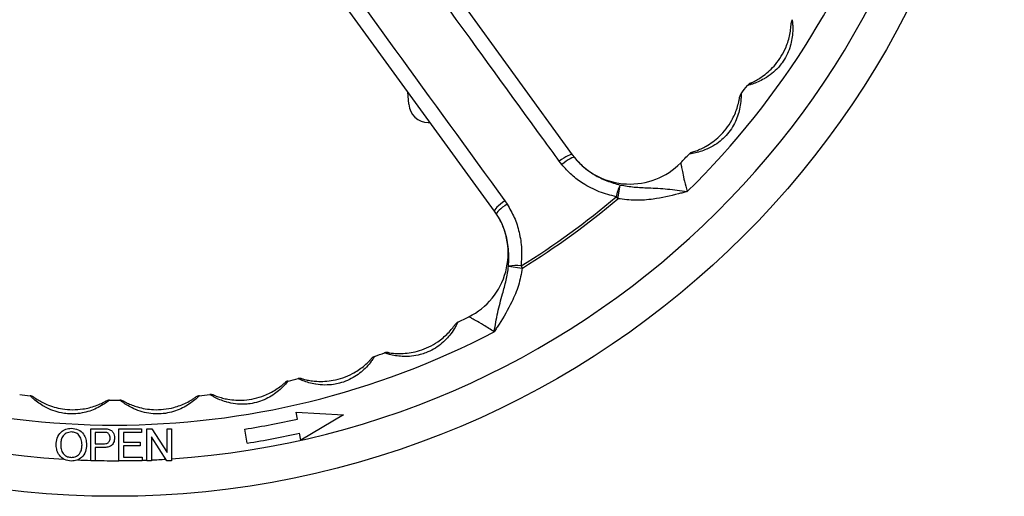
# Model space of a CAD drawing. Header units: millimetres. Extents: x 635 to 3836, y -1496 to 1629.
# Tile 3 of 46: x 1636 to 1913, y -1496 to -1362. Entities that reach past the tile are written whole.
import ezdxf

# ---------------------------------------------------------------- set-up
doc = ezdxf.new("R2010")
doc.units = ezdxf.units.MM

msp = doc.modelspace()

# ---------------------------------------------------------------- linework, layer by layer
at = {"color": 7, "linetype": 'Continuous', "lineweight": 25}
for p, q in [((1706.84, -1282.98), (1791.78, -1399.89)), ((1769.94, -1415.76), (1685, -1298.85)), ((1745.82, -1385.73), (1745.58, -1382.23)), ((1751.31, -1390.85), (1751.84, -1390.85)), ((1791.78, -1399.89), (1792.38, -1400.67)), ((1788.82, -1402.62), (1788.11, -1401.69)), ((1804.57, -1412.24), (1805.27, -1408.4)), ((1772.79, -1412.82), (1773.46, -1413.79)), ((1804.12, -1411.7), (1804.57, -1412.24)), ((1770.5, -1416.57), (1769.94, -1415.76)), ((1773.87, -1431.22), (1777.73, -1431.74)), ((1777.36, -1431.14), (1777.73, -1431.74)), ((1714.52, -1474.15), (1714.21, -1472.18)), ((1714.21, -1472.18), (1727.49, -1472.92)), ((1727.49, -1472.92), (1715.46, -1480.08)), ((1656.46, -1476.85), (1659.77, -1476.85)), ((1656.46, -1485.85), (1656.46, -1476.85)), ((1664.36, -1476.85), (1670.7, -1476.85)), ((1664.36, -1485.85), (1664.36, -1476.85)), ((1670.7, -1476.85), (1670.7, -1477.89)), ((1672.25, -1485.85), (1672.25, -1476.85)), ((1672.25, -1476.85), (1673.59, -1476.85)), ((1673.59, -1476.85), (1677.9, -1483.56)), ((1677.9, -1483.56), (1677.9, -1476.85)), ((1677.9, -1476.85), (1679.17, -1476.85)), ((1679.17, -1476.85), (1679.17, -1485.85)), ((1700.41, -1480.92), (1699.78, -1476.97)), ((1659.88, -1477.89), (1657.73, -1477.89)), ((1657.73, -1477.89), (1657.73, -1481.12)), ((1670.7, -1477.89), (1665.62, -1477.89)), ((1665.62, -1477.89), (1665.62, -1480.66)), ((1677.83, -1485.85), (1673.52, -1479.13)), ((1673.52, -1479.13), (1673.52, -1485.85)), ((1715.46, -1480.08), (1715.15, -1478.1)), ((1657.73, -1481.12), (1659.9, -1481.12)), ((1659.94, -1482.16), (1657.73, -1482.16)), ((1657.73, -1482.16), (1657.73, -1485.85)), ((1665.62, -1480.66), (1670.36, -1480.66)), ((1670.36, -1481.69), (1665.62, -1481.69)), ((1665.62, -1481.69), (1665.62, -1484.81)), ((1670.36, -1480.66), (1670.36, -1481.69)), ((1657.73, -1485.85), (1656.46, -1485.85)), ((1670.93, -1485.85), (1664.36, -1485.85)), ((1665.62, -1484.81), (1670.93, -1484.81)), ((1670.93, -1484.81), (1670.93, -1485.85)), ((1673.52, -1485.85), (1672.25, -1485.85)), ((1679.17, -1485.85), (1677.83, -1485.85))]:
    msp.add_line(p, q, dxfattribs=at)
at = {"color": 7, "linetype": 'Continuous', "lineweight": 25, "flags": 128}
for points in [[(1791.78, -1399.89), (1791.64, -1399.83), (1791.38, -1399.85), (1791, -1399.97), (1790.53, -1400.18), (1789.99, -1400.47), (1789.38, -1400.83), (1788.75, -1401.24), (1788.11, -1401.69)], [(1792.38, -1400.67), (1792.23, -1400.61), (1791.97, -1400.65), (1791.61, -1400.78), (1791.15, -1401.01), (1790.63, -1401.32), (1790.05, -1401.71), (1789.44, -1402.15), (1788.82, -1402.62)], [(1772.79, -1412.82), (1772.16, -1413.29), (1771.57, -1413.77), (1771.05, -1414.23), (1770.6, -1414.66), (1770.26, -1415.04), (1770.03, -1415.36), (1769.92, -1415.6), (1769.94, -1415.76)], [(1773.46, -1413.79), (1772.81, -1414.22), (1772.2, -1414.67), (1771.66, -1415.1), (1771.2, -1415.51), (1770.85, -1415.87), (1770.6, -1416.17), (1770.49, -1416.41), (1770.5, -1416.57)]]:
    msp.add_lwpolyline(points, dxfattribs=at)
at = {"color": 7, "linetype": 'Continuous', "lineweight": 25}
msp.add_circle((1663.18, -1245.85), 250, dxfattribs=at)
for centre, radius, start, end in [((1663.18, -1245.85), 230, 314.375, 9.625), ((1663.18, -1245.85), 240, 273.8207, 355.8301), ((1663.18, -1245.85), 240, 184.8006, 266.5784), ((1855.27, -1363), 2, 148.622, 178.2187), ((1663.18, -1245.85), 223, 322.122, 322.878), ((1842.58, -1381.64), 2, 113.2813, 142.878), ((1840.78, -1383.99), 2, 142.122, 171.7187), ((1751.31, -1385.35), 5.5, 184, 270), ((1663.18, -1245.85), 223, 315.4987, 316.378), ((1826.06, -1401.08), 2, 106.7813, 136.378), ((1807.97, -1388.14), 20, 218.798, 315.4987), ((1814.21, -1413.37), 10.23, 150.9252, 170.6021), ((1663.18, -1245.85), 217.65, 301.6434, 310.3566), ((1663.18, -1245.85), 218.36, 301.6434, 310.3566), ((1753.76, -1427.52), 20, 296.5013, 33.202), ((1775.83, -1441.26), 10.23, 81.3979, 101.0748), ((1760.48, -1448.72), 2, 115.622, 145.2187), ((1663.18, -1245.85), 223, 295.622, 296.5013), ((1663.18, -1245.85), 230, 242.375, 297.625), ((1739.68, -1457.44), 2, 80.2813, 109.878), ((1736.88, -1458.43), 2, 109.122, 138.7187), ((1663.18, -1245.85), 223, 289.122, 289.878), ((1712.35, -1465.41), 2, 102.622, 132.2187), ((1663.18, -1245.85), 223, 282.622, 283.378), ((1715.24, -1464.74), 2, 73.7813, 103.378), ((1663.18, -1245.85), 223, 263.122, 263.878), ((1639.18, -1469.57), 2, 54.2813, 83.878), ((1661.69, -1470.84), 2, 89.622, 119.2187), ((1663.18, -1245.85), 223, 269.622, 270.378), ((1664.66, -1470.84), 2, 60.7813, 90.378), ((1687.17, -1469.57), 2, 96.122, 125.7187), ((1663.18, -1245.85), 223, 276.122, 276.878), ((1690.12, -1469.23), 2, 67.2813, 96.878), ((1663.18, -1245.85), 234, 279, 282.6753), ((1663.18, -1245.85), 238, 279, 282.6135), ((1663.18, -1245.85), 240, 267.5052, 268.3966), ((1663.18, -1245.85), 240, 268.6997, 270.281), ((1663.18, -1245.85), 240, 271.8514, 272.1656), ((1663.18, -1245.85), 240, 272.4689, 273.4337)]:
    msp.add_arc(centre, radius, start, end, dxfattribs=at)
for points, knots in [([(1788.11, -1401.69), (1786.56, -1399.57), (1778.85, -1388.95), (1750.53, -1349.99), (1723.73, -1313.17), (1703.1, -1284.84)], [0, 0, 0, 0, 0.0545, 0.2725, 1, 1, 1, 1]), ([(1553.57, -1412.82), (1555.11, -1410.7), (1562.82, -1400.08), (1591.13, -1361.11), (1617.86, -1324.24), (1638.44, -1295.86)], [0, 0, 0, 0, 0.0545, 0.2725, 1, 1, 1, 1]), ([(1687.92, -1295.86), (1689.46, -1297.99), (1697.16, -1308.63), (1725.44, -1347.62), (1752.2, -1384.47), (1772.79, -1412.82)], [0, 0, 0, 0, 0.0545, 0.2725, 1, 1, 1, 1]), ([(1853.57, -1361.96), (1853.57, -1361.99), (1853.58, -1362.06), (1853.64, -1362.61), (1853.74, -1363.76), (1853.74, -1365.62), (1853.46, -1367.8), (1852.91, -1369.93), (1852.02, -1372.07), (1850.91, -1373.9), (1849.53, -1375.6), (1847.89, -1377.15), (1846.47, -1378.11), (1845.16, -1378.86), (1843.95, -1379.47), (1842.49, -1380.01), (1841.53, -1380.29), (1841.06, -1380.41), (1841.01, -1380.43), (1840.99, -1380.43)], [0, 0, 0, 0, 0.039629, 0.077588, 0.133506, 0.216975, 0.28694, 0.359623, 0.435686, 0.513977, 0.568455, 0.650057, 0.734718, 0.739201, 0.805632, 0.877057, 0.924454, 0.967351, 1, 1, 1, 1]), ([(1841.79, -1379.8), (1841.81, -1379.79), (1841.85, -1379.78), (1842.22, -1379.61), (1842.99, -1379.25), (1844.15, -1378.61), (1845.66, -1377.6), (1847.28, -1376.27), (1848.99, -1374.47), (1850.58, -1372.26), (1851.74, -1369.98), (1852.49, -1367.89), (1852.95, -1366.06), (1853.18, -1364.48), (1853.25, -1363.49), (1853.27, -1363.02), (1853.27, -1362.97), (1853.27, -1362.94)], [0, 0, 0, 0, 0.028036, 0.065566, 0.108644, 0.177145, 0.244169, 0.333631, 0.425573, 0.537146, 0.65195, 0.72532, 0.800349, 0.881499, 0.932618, 0.965938, 1, 1, 1, 1]), ([(1839.2, -1382.77), (1839.2, -1382.8), (1839.2, -1382.86), (1839.2, -1383.42), (1839.16, -1384.58), (1838.95, -1386.42), (1838.43, -1388.55), (1837.65, -1390.61), (1836.52, -1392.64), (1835.21, -1394.33), (1833.65, -1395.86), (1831.84, -1397.21), (1830.32, -1398.01), (1828.93, -1398.61), (1827.66, -1399.07), (1826.15, -1399.44), (1825.16, -1399.62), (1824.68, -1399.69), (1824.63, -1399.69), (1824.61, -1399.7)], [0, 0, 0, 0, 0.039629, 0.077588, 0.133506, 0.216975, 0.28694, 0.359623, 0.435686, 0.513977, 0.568455, 0.650057, 0.734718, 0.739201, 0.805632, 0.877057, 0.924454, 0.967351, 1, 1, 1, 1]), ([(1825.48, -1399.16), (1825.5, -1399.16), (1825.54, -1399.14), (1825.93, -1399.02), (1826.73, -1398.75), (1827.96, -1398.25), (1829.57, -1397.42), (1831.33, -1396.28), (1833.24, -1394.68), (1835.06, -1392.66), (1836.47, -1390.53), (1837.45, -1388.54), (1838.12, -1386.77), (1838.53, -1385.22), (1838.71, -1384.25), (1838.79, -1383.79), (1838.79, -1383.73), (1838.8, -1383.71)], [0, 0, 0, 0, 0.028036, 0.065566, 0.108644, 0.177145, 0.244169, 0.333631, 0.425573, 0.537146, 0.65195, 0.72532, 0.800349, 0.881499, 0.932618, 0.965938, 1, 1, 1, 1]), ([(1804.12, -1411.7), (1802.51, -1411.29), (1799.24, -1410.43), (1795.05, -1408.26), (1791.5, -1405.65), (1789.72, -1403.64), (1788.82, -1402.62)], [0, 0, 0, 0, 0.27392, 0.556157, 0.775234, 1, 1, 1, 1]), ([(1792.38, -1400.67), (1793.19, -1401.58), (1794.84, -1403.42), (1797.95, -1405.6), (1801.47, -1407.33), (1803.99, -1408.04), (1805.27, -1408.4)], [0, 0, 0, 0, 0.236456, 0.480351, 0.737224, 1, 1, 1, 1]), ([(1822.23, -1402.15), (1822.24, -1402.23), (1822.27, -1402.37), (1822.47, -1403.46), (1822.8, -1405.1), (1823.31, -1407.42), (1823.78, -1409.25), (1824.03, -1410.25)], [0, 0, 0, 0, 0.171658, 0.342774, 0.527041, 0.743892, 1, 1, 1, 1]), ([(1805.27, -1408.4), (1806.58, -1408.62), (1809.21, -1409.05), (1813.65, -1409.19), (1818.52, -1409.45), (1822.18, -1409.97), (1824.02, -1410.25), (1824.03, -1410.25)], [0, 0, 0, 0, 0.2094577, 0.4214516, 0.7083959, 0.9984847, 1, 1, 1, 1]), ([(1824.03, -1410.25), (1824.02, -1410.25), (1823.61, -1410.36), (1822.81, -1410.57), (1819.67, -1411.39), (1815.29, -1412.38), (1809.54, -1412.86), (1806.23, -1412.45), (1804.57, -1412.24)], [0, 0, 0, 0, 0.001571, 0.064254, 0.126936, 0.493893, 0.747155, 1, 1, 1, 1]), ([(1773.46, -1413.79), (1774.17, -1415.01), (1775.62, -1417.5), (1776.96, -1421.75), (1777.66, -1426.35), (1777.46, -1429.53), (1777.36, -1431.14)], [0, 0, 0, 0, 0.234545, 0.476227, 0.734348, 1, 1, 1, 1]), ([(1773.87, -1431.22), (1773.92, -1429.61), (1774.02, -1426.35), (1773.17, -1422.19), (1771.91, -1418.92), (1770.97, -1417.36), (1770.5, -1416.57)], [0, 0, 0, 0, 0.317632, 0.645479, 0.82125, 1, 1, 1, 1]), ([(1769.83, -1449.63), (1769.83, -1449.62), (1770.13, -1447.81), (1770.76, -1444.17), (1772.01, -1439.47), (1773.26, -1435.18), (1773.67, -1432.54), (1773.87, -1431.22)], [0, 0, 0, 0, 0.0015153, 0.2868564, 0.5785554, 0.7884819, 1, 1, 1, 1]), ([(1777.73, -1431.74), (1777.42, -1433.38), (1776.79, -1436.65), (1774.55, -1441.97), (1772.26, -1445.84), (1770.51, -1448.56), (1770.06, -1449.27), (1769.83, -1449.62), (1769.83, -1449.63)], [0, 0, 0, 0, 0.252845, 0.506107, 0.873064, 0.935746, 0.998429, 1, 1, 1, 1]), ([(1759.61, -1446.92), (1759.6, -1446.95), (1759.57, -1447.01), (1759.32, -1447.51), (1758.77, -1448.53), (1757.76, -1450.08), (1756.35, -1451.76), (1754.72, -1453.25), (1752.81, -1454.56), (1750.88, -1455.49), (1748.8, -1456.16), (1746.58, -1456.57), (1744.87, -1456.6), (1743.36, -1456.52), (1742.01, -1456.36), (1740.49, -1456.02), (1739.53, -1455.74), (1739.07, -1455.59), (1739.02, -1455.57), (1739, -1455.56)], [0, 0, 0, 0, 0.039629, 0.077588, 0.133506, 0.216975, 0.28694, 0.359623, 0.435686, 0.513977, 0.568455, 0.650057, 0.734718, 0.739201, 0.805632, 0.877057, 0.924454, 0.967351, 1, 1, 1, 1]), ([(1769.83, -1449.63), (1769.32, -1449.31), (1768.31, -1448.66), (1766.47, -1447.54), (1764.64, -1446.48), (1763.21, -1445.69), (1762.72, -1445.43), (1762.69, -1445.42), (1762.69, -1445.42)], [0, 0, 0, 0, 0.149837, 0.299667, 0.561676, 0.757148, 0.953729, 1, 1, 1, 1]), ([(1740.02, -1455.47), (1740.04, -1455.47), (1740.08, -1455.48), (1740.48, -1455.55), (1741.32, -1455.66), (1742.64, -1455.76), (1744.46, -1455.74), (1746.54, -1455.5), (1748.96, -1454.92), (1751.5, -1453.93), (1753.71, -1452.65), (1755.48, -1451.31), (1756.86, -1450.02), (1757.92, -1448.82), (1758.52, -1448.03), (1758.79, -1447.65), (1758.82, -1447.61), (1758.83, -1447.58)], [0, 0, 0, 0, 0.028036, 0.065566, 0.108644, 0.177145, 0.244169, 0.333631, 0.425573, 0.537146, 0.65195, 0.72532, 0.800349, 0.881499, 0.932618, 0.965938, 1, 1, 1, 1]), ([(1736.23, -1456.54), (1736.21, -1456.57), (1736.18, -1456.63), (1735.88, -1457.1), (1735.22, -1458.04), (1734.03, -1459.48), (1732.44, -1460.98), (1730.66, -1462.28), (1728.61, -1463.37), (1726.59, -1464.07), (1724.44, -1464.5), (1722.19, -1464.65), (1720.48, -1464.49), (1718.99, -1464.24), (1717.68, -1463.94), (1716.2, -1463.42), (1715.28, -1463.03), (1714.84, -1462.83), (1714.8, -1462.81), (1714.78, -1462.8)], [0, 0, 0, 0, 0.039629, 0.077588, 0.133506, 0.216975, 0.28694, 0.359623, 0.435686, 0.513977, 0.568455, 0.650057, 0.734718, 0.739201, 0.805632, 0.877057, 0.924454, 0.967351, 1, 1, 1, 1]), ([(1715.8, -1462.82), (1715.81, -1462.83), (1715.86, -1462.84), (1716.25, -1462.95), (1717.07, -1463.16), (1718.37, -1463.4), (1720.18, -1463.59), (1722.27, -1463.59), (1724.74, -1463.29), (1727.37, -1462.59), (1729.72, -1461.57), (1731.62, -1460.44), (1733.15, -1459.32), (1734.33, -1458.24), (1735.01, -1457.52), (1735.33, -1457.18), (1735.36, -1457.13), (1735.38, -1457.11)], [0, 0, 0, 0, 0.028036, 0.065566, 0.108644, 0.177145, 0.244169, 0.333631, 0.425573, 0.537146, 0.65195, 0.72532, 0.800349, 0.881499, 0.932618, 0.965938, 1, 1, 1, 1]), ([(1711.91, -1463.46), (1711.89, -1463.48), (1711.85, -1463.54), (1711.49, -1463.97), (1710.73, -1464.84), (1709.4, -1466.12), (1707.64, -1467.44), (1705.72, -1468.53), (1703.56, -1469.37), (1701.48, -1469.84), (1699.3, -1470.03), (1697.05, -1469.93), (1695.36, -1469.58), (1693.91, -1469.16), (1692.64, -1468.7), (1691.23, -1468.03), (1690.36, -1467.53), (1689.95, -1467.28), (1689.9, -1467.26), (1689.88, -1467.24)], [0, 0, 0, 0, 0.0396287, 0.077588, 0.1335056, 0.2169753, 0.28694, 0.3596234, 0.4356859, 0.5139767, 0.5684552, 0.650057, 0.7347185, 0.739201, 0.8056324, 0.8770572, 0.924454, 0.9673507, 1, 1, 1, 1]), ([(1690.9, -1467.38), (1690.91, -1467.39), (1690.95, -1467.41), (1691.33, -1467.56), (1692.12, -1467.86), (1693.39, -1468.25), (1695.17, -1468.64), (1697.24, -1468.88), (1699.73, -1468.86), (1702.42, -1468.47), (1704.87, -1467.72), (1706.89, -1466.8), (1708.53, -1465.86), (1709.83, -1464.93), (1710.59, -1464.3), (1710.94, -1463.98), (1710.98, -1463.95), (1711, -1463.93)], [0, 0, 0, 0, 0.028036, 0.065566, 0.108644, 0.177145, 0.244169, 0.333631, 0.425573, 0.537146, 0.65195, 0.72532, 0.800349, 0.881499, 0.932618, 0.965938, 1, 1, 1, 1]), ([(1661.71, -1468.84), (1661.68, -1468.86), (1661.63, -1468.9), (1661.19, -1469.25), (1660.25, -1469.92), (1658.66, -1470.88), (1656.65, -1471.76), (1654.54, -1472.39), (1652.25, -1472.73), (1650.11, -1472.72), (1647.94, -1472.41), (1645.77, -1471.8), (1644.21, -1471.08), (1642.89, -1470.35), (1641.75, -1469.62), (1640.53, -1468.64), (1639.79, -1467.97), (1639.45, -1467.63), (1639.41, -1467.59), (1639.4, -1467.58)], [0, 0, 0, 0, 0.039629, 0.077588, 0.133506, 0.216975, 0.28694, 0.359623, 0.435686, 0.513977, 0.568455, 0.650057, 0.734718, 0.739201, 0.805632, 0.877057, 0.924454, 0.967351, 1, 1, 1, 1]), ([(1640.35, -1467.94), (1640.37, -1467.95), (1640.4, -1467.98), (1640.73, -1468.21), (1641.44, -1468.68), (1642.58, -1469.35), (1644.23, -1470.13), (1646.2, -1470.83), (1648.63, -1471.37), (1651.34, -1471.59), (1653.89, -1471.41), (1656.07, -1470.98), (1657.88, -1470.43), (1659.35, -1469.81), (1660.24, -1469.36), (1660.65, -1469.14), (1660.69, -1469.11), (1660.72, -1469.1)], [0, 0, 0, 0, 0.028036, 0.065566, 0.108644, 0.177145, 0.244169, 0.333631, 0.425573, 0.537146, 0.65195, 0.72532, 0.800349, 0.881499, 0.932618, 0.965938, 1, 1, 1, 1]), ([(1686.96, -1467.58), (1686.94, -1467.6), (1686.89, -1467.65), (1686.49, -1468.03), (1685.64, -1468.81), (1684.16, -1469.94), (1682.27, -1471.05), (1680.24, -1471.91), (1678, -1472.51), (1675.87, -1472.74), (1673.68, -1472.68), (1671.46, -1472.32), (1669.83, -1471.78), (1668.43, -1471.2), (1667.22, -1470.61), (1665.9, -1469.77), (1665.09, -1469.19), (1664.71, -1468.89), (1664.67, -1468.86), (1664.65, -1468.84)], [0, 0, 0, 0, 0.039629, 0.077588, 0.133506, 0.216975, 0.28694, 0.359623, 0.435686, 0.513977, 0.568455, 0.650057, 0.734718, 0.739201, 0.805632, 0.877057, 0.924454, 0.967351, 1, 1, 1, 1]), ([(1665.64, -1469.1), (1665.66, -1469.11), (1665.69, -1469.13), (1666.05, -1469.32), (1666.8, -1469.71), (1668.02, -1470.24), (1669.74, -1470.83), (1671.78, -1471.3), (1674.25, -1471.56), (1676.97, -1471.48), (1679.48, -1471.01), (1681.6, -1470.33), (1683.33, -1469.58), (1684.73, -1468.8), (1685.56, -1468.26), (1685.94, -1467.99), (1685.98, -1467.96), (1686.01, -1467.94)], [0, 0, 0, 0, 0.028036, 0.065566, 0.108644, 0.177145, 0.244169, 0.333631, 0.425573, 0.537146, 0.65195, 0.72532, 0.800349, 0.881499, 0.932618, 0.965938, 1, 1, 1, 1]), ([(1646.72, -1481.47), (1646.77, -1480.79), (1646.86, -1479.44), (1647.91, -1477.81), (1649.41, -1476.86), (1650.47, -1476.78), (1651, -1476.73)], [0, 0, 0, 0, 0.28058, 0.559608, 0.779578, 1, 1, 1, 1]), ([(1651, -1476.73), (1651.66, -1476.81), (1652.99, -1476.96), (1654.44, -1478.24), (1655.16, -1479.8), (1655.23, -1480.84), (1655.26, -1481.36)], [0, 0, 0, 0, 0.279616, 0.558572, 0.779078, 1, 1, 1, 1]), ([(1659.77, -1476.85), (1660.02, -1476.85), (1660.47, -1476.85), (1660.91, -1476.91), (1661.1, -1476.93)], [0, 0, 0, 0, 0.560101, 1, 1, 1, 1]), ([(1661.1, -1476.93), (1661.43, -1477.01), (1662.08, -1477.17), (1662.75, -1477.86), (1663.1, -1478.65), (1663.14, -1479.17), (1663.16, -1479.44)], [0, 0, 0, 0, 0.280091, 0.558988, 0.779416, 1, 1, 1, 1]), ([(1651.01, -1477.77), (1650.5, -1477.84), (1649.49, -1477.98), (1648.42, -1479.03), (1648.04, -1480.29), (1648.01, -1481.08), (1647.99, -1481.48)], [0, 0, 0, 0, 0.2792262, 0.5578125, 0.7785636, 1, 1, 1, 1]), ([(1653.99, -1481.35), (1653.96, -1480.86), (1653.9, -1479.88), (1653.23, -1478.64), (1652.16, -1477.89), (1651.39, -1477.81), (1651.01, -1477.77)], [0, 0, 0, 0, 0.280785, 0.560094, 0.77995, 1, 1, 1, 1]), ([(1660.92, -1477.97), (1660.73, -1477.94), (1660.38, -1477.89), (1660.03, -1477.89), (1659.88, -1477.89)], [0, 0, 0, 0, 0.559585, 1, 1, 1, 1]), ([(1659.9, -1481.12), (1660.18, -1481.11), (1660.73, -1481.09), (1661.47, -1480.76), (1661.84, -1480.12), (1661.87, -1479.69), (1661.89, -1479.47)], [0, 0, 0, 0, 0.2813702, 0.5597857, 0.7793832, 1, 1, 1, 1]), ([(1663.16, -1479.44), (1663.11, -1479.89), (1663.01, -1480.78), (1662.13, -1481.8), (1660.99, -1482.12), (1660.29, -1482.14), (1659.94, -1482.16)], [0, 0, 0, 0, 0.2798366, 0.5578798, 0.7785564, 1, 1, 1, 1]), ([(1661.89, -1479.47), (1661.88, -1479.29), (1661.85, -1478.93), (1661.63, -1478.47), (1661.31, -1478.13), (1661.05, -1478.02), (1660.92, -1477.97)], [0, 0, 0, 0, 0.280207, 0.559922, 0.780033, 1, 1, 1, 1]), ([(1650.99, -1485.96), (1650.34, -1485.89), (1649.04, -1485.74), (1647.61, -1484.51), (1646.86, -1482.99), (1646.77, -1481.98), (1646.72, -1481.47)], [0, 0, 0, 0, 0.279586, 0.558772, 0.7793, 1, 1, 1, 1]), ([(1647.99, -1481.48), (1648.02, -1481.96), (1648.09, -1482.92), (1648.81, -1484.1), (1649.86, -1484.82), (1650.61, -1484.89), (1650.99, -1484.93)], [0, 0, 0, 0, 0.280642, 0.559885, 0.779855, 1, 1, 1, 1]), ([(1650.99, -1484.93), (1651.48, -1484.86), (1652.47, -1484.74), (1653.49, -1483.71), (1653.94, -1482.51), (1653.98, -1481.74), (1653.99, -1481.35)], [0, 0, 0, 0, 0.279092, 0.55817, 0.77881, 1, 1, 1, 1]), ([(1655.26, -1481.36), (1655.21, -1482.02), (1655.09, -1483.34), (1654.04, -1484.94), (1652.54, -1485.81), (1651.51, -1485.91), (1650.99, -1485.96)], [0, 0, 0, 0, 0.280357, 0.55951, 0.779639, 1, 1, 1, 1])]:
    msp.add_open_spline(points, degree=3, knots=knots, dxfattribs=at)

doc.saveas('drawing.dxf')
